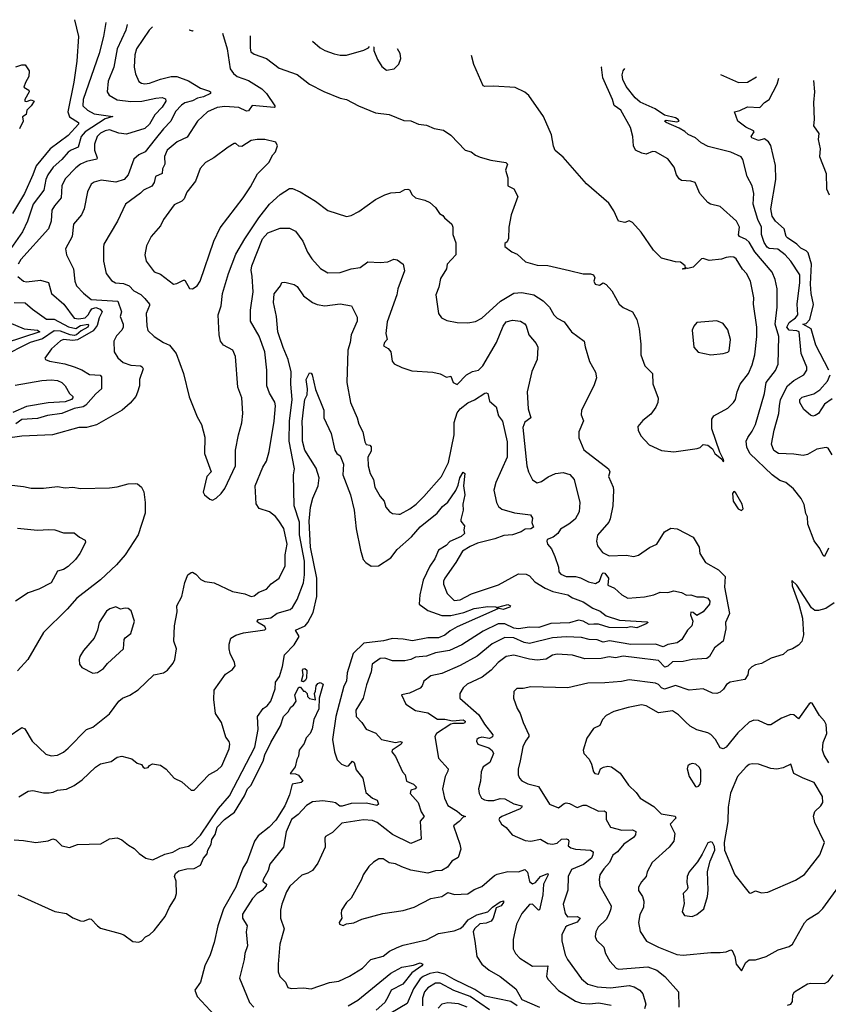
# Model space of a CAD drawing. Extents: x 1245432 to 1420865, y 606325 to 671314.
# Tile 180 of 256: x 1320960 to 1326219, y 659674 to 666074. Entities that reach past the tile are written whole.
import ezdxf

# ---------------------------------------------------------------- set-up
doc = ezdxf.new("R2010")
doc.units = 0

msp = doc.modelspace()

# ---------------------------------------------------------------- linework, layer by layer
at = {"layer": '0CON20XD'}
for points in [[(1321823.3, 666027.2), (1321801.1, 666005), (1321720.8, 665885), (1321708.9, 665845), (1321704.6, 665765), (1321712.3, 665722.3), (1321735, 665672.9), (1321751.7, 665661.7), (1321775, 665656.9), (1321805, 665660.6), (1321875, 665687.3), (1321945, 665703.8), (1321981.2, 665705), (1322057.3, 665677.3), (1322135, 665628.7), (1322195, 665608.9), (1322202, 665605), (1322202, 665595), (1322155, 665571.6), (1322116.7, 665563.3), (1322085, 665545.7), (1322035, 665532.5), (1322011.6, 665518.4), (1321972.5, 665477.5), (1321942.5, 665415), (1321894.5, 665365.5), (1321841.9, 665298.1), (1321776.7, 665215), (1321734.2, 665195), (1321703.1, 665166.9), (1321665, 665065.7), (1321638.6, 665035), (1321585, 665018.9), (1321488.9, 665031.1), (1321445, 665018.8), (1321424.5, 665005), (1321400, 664955), (1321380.4, 664845), (1321361.1, 664805), (1321309.5, 664745), (1321300.9, 664665), (1321257.5, 664585), (1321264.3, 664545), (1321310, 664455), (1321317.6, 664375), (1321330.4, 664345), (1321375, 664295.7), (1321425.3, 664255.3), (1321598.9, 664245), (1321622.2, 664175), (1321614.5, 664145.5), (1321632.9, 664095), (1321633.8, 664075), (1321624.5, 664055), (1321590.3, 664019.7), (1321573.1, 663985), (1321574.2, 663915), (1321598.6, 663875), (1321632.9, 663845), (1321682, 663828), (1321745, 663824.5), (1321757.6, 663817.6), (1321762.1, 663805), (1321740, 663735), (1321738.2, 663695), (1321726.9, 663653.1), (1321714.6, 663625.4), (1321678.7, 663581.3), (1321627.5, 663535), (1321459.1, 663440.9), (1321395, 663424), (1321345, 663423.1), (1321172.5, 663375), (1320975, 663366.9), (1320865, 663351.5)], [(1321520.1, 666055.1), (1321506.1, 665965), (1321476.6, 665855), (1321372.5, 665555), (1321371.5, 665515), (1321401.9, 665485), (1321445, 665462.5), (1321566.7, 665445), (1321515, 665428.9), (1321386.2, 665345), (1321360.5, 665315), (1321340.8, 665245), (1321295, 665226.9), (1321275, 665212), (1321234.1, 665165), (1321178.1, 665115), (1321143.8, 665065), (1321130.7, 665035), (1321117.2, 664965), (1321048.1, 664875), (1321011.6, 664765), (1320977.6, 664695), (1320886.5, 664565)], [(1321315.5, 666073.9), (1321341.8, 665965), (1321330.8, 665805), (1321312.6, 665667.4), (1321272.4, 665475), (1321282.9, 665442.9), (1321341.5, 665405), (1321342.9, 665395), (1321275, 665321.1), (1321157.9, 665235), (1321068, 665125), (1321046.4, 665066.4), (1320990.2, 664945), (1320912.8, 664815)], [(1321659.8, 666042.3), (1321650, 666005), (1321594.1, 665885), (1321572.1, 665765), (1321536.2, 665673.8), (1321527.9, 665605), (1321542.9, 665582.9), (1321595, 665552.5), (1321682.6, 665542.6), (1321755, 665544), (1321845, 665564.7), (1321887.1, 665567.1), (1321908.7, 665558.7), (1321910.6, 665545), (1321886.9, 665505), (1321839.4, 665455), (1321805, 665393.8), (1321775, 665365.8), (1321655, 665330.3), (1321605, 665337.2), (1321545, 665358.4), (1321515, 665352.5), (1321485, 665335.8), (1321464.7, 665315), (1321445.7, 665264.3), (1321446.2, 665225), (1321464.6, 665175), (1321462.1, 665167.9), (1321395, 665153.2), (1321355.6, 665135), (1321325, 665111.8), (1321255, 665038.9), (1321233.9, 664995), (1321229.7, 664915), (1321185.5, 664865), (1321169.6, 664835), (1321165.4, 664765), (1321147.7, 664715), (1320966.4, 664515), (1320950, 664485)], [(1322279.6, 665985.9), (1322309.6, 665885), (1322329.5, 665755), (1322350.6, 665725), (1322375, 665704.4), (1322448.1, 665678.1), (1322535, 665624.4), (1322564.3, 665595), (1322620, 665515), (1322620, 665505), (1322615, 665503.8), (1322472.9, 665517.1), (1322448.5, 665481.5), (1322435, 665479.5), (1322385, 665503.8), (1322295, 665508.7), (1322245, 665502.2), (1322182, 665475), (1322116, 665415), (1322049.3, 665310.7), (1321985, 665280.4), (1321920, 665225), (1321901.1, 665185), (1321904.2, 665135), (1321889.2, 665105), (1321886.7, 665075), (1321843.1, 665055), (1321833.7, 665016.3), (1321818.8, 664991.2), (1321765, 664966.4), (1321744.7, 664945.3), (1321647.5, 664875), (1321596.4, 664763.6), (1321507.5, 664615), (1321504.3, 664595.7), (1321505.7, 664505), (1321522, 664425), (1321557.9, 664377.9), (1321582.7, 664362.7), (1321635, 664358.2), (1321671.4, 664345), (1321702, 664312), (1321748.5, 664288.5), (1321775, 664262.3), (1321803.8, 664225), (1321805.3, 664215.3), (1321781.8, 664165), (1321785.9, 664084.1), (1321794.1, 664054.1), (1321835, 664013.8), (1321895, 663975.6), (1321935, 663958.1), (1321977.5, 663905), (1322025.6, 663775), (1322063.3, 663623.3), (1322115, 663493.3), (1322141.7, 663441.7), (1322165, 663360), (1322162.5, 663255), (1322206.2, 663135), (1322176.7, 663105), (1322153.9, 663003.9), (1322162.5, 662985), (1322196.4, 662956.4), (1322215, 662951.2), (1322237.5, 662965), (1322271.2, 662995), (1322294.2, 663025.8), (1322362.9, 663175), (1322364.4, 663275), (1322383.1, 663375), (1322405.5, 663454.5), (1322412, 663515), (1322404.3, 663615), (1322377.8, 663685), (1322364.3, 663885), (1322345.6, 663925.6), (1322285, 663958.8), (1322266, 663985), (1322256.9, 664025), (1322251.1, 664155), (1322270, 664215), (1322278.8, 664295), (1322318.5, 664425), (1322365, 664550), (1322425, 664650), (1322514.7, 664785.3), (1322585, 664874.3), (1322655, 664938.6), (1322715, 664975.7), (1322735, 664977.5), (1322785, 664955.8), (1322884.4, 664894.4), (1322964.6, 664834.6), (1323085, 664795.7), (1323115, 664801.9), (1323165, 664826.9), (1323275, 664904.2), (1323335, 664936), (1323375, 664948.8), (1323435, 664953.8), (1323465, 664970), (1323485, 664973.3), (1323495, 664967.5), (1323513.3, 664935), (1323535, 664916.7), (1323595, 664901.2), (1323627.5, 664885), (1323663.9, 664853.9), (1323690, 664815), (1323711.7, 664801.7), (1323722, 664785), (1323770, 664745), (1323778, 664725), (1323777.3, 664677.3), (1323795.9, 664624.1), (1323795.8, 664545), (1323740.8, 664485), (1323736.2, 664455), (1323697.9, 664392.1), (1323685.7, 664334.3), (1323666.2, 664285), (1323684, 664165), (1323703.3, 664135), (1323737.7, 664117.7), (1323805, 664105.8), (1323875, 664102.9), (1323925, 664111.4), (1323965, 664134.2), (1324087.5, 664245), (1324173, 664297), (1324225, 664300), (1324305, 664285.6), (1324365, 664246.5), (1324405.3, 664205.3), (1324435, 664155.8), (1324455, 664134.4), (1324500.3, 664110.3), (1324550, 664045), (1324631.2, 663985), (1324637.3, 663947.3), (1324667, 663853), (1324705, 663783.3), (1324711.4, 663745), (1324693.8, 663695), (1324613.8, 663535), (1324611.2, 663505), (1324626.1, 663466.1), (1324596.2, 663395), (1324596, 663355), (1324629.1, 663279.1), (1324789.4, 663155), (1324797.5, 663135), (1324790.6, 663105), (1324820, 663035), (1324822.5, 663015), (1324817.5, 662915), (1324801.3, 662828.7), (1324791.3, 662808.7), (1324717.4, 662722.6), (1324711.4, 662685), (1324717.8, 662655), (1324751.7, 662611.7), (1324795, 662589.2), (1324904.4, 662594.4), (1324955, 662584.2), (1324985, 662592.5), (1325055.8, 662644.2), (1325104.3, 662665.7), (1325153.8, 662745), (1325195, 662768), (1325235.5, 662765.5), (1325340.7, 662710.7), (1325380, 662645), (1325384, 662605), (1325420, 662545), (1325505, 662497.5), (1325548.5, 662455), (1325545.3, 662385), (1325575.8, 662214.2), (1325551.5, 662155), (1325552.1, 662115), (1325534.6, 662035.4), (1325479.8, 661990.2), (1325445.8, 661934.2), (1325428.7, 661921.3), (1325335, 661914.7), (1325275, 661902), (1325205, 661900), (1325175, 661871.2), (1325155.7, 661865.7), (1325115, 661908.5), (1324975, 661926.9), (1324885, 661936.8), (1324835, 661927.2), (1324795, 661933.3), (1324741.2, 661921.2), (1324635, 661918.8), (1324555, 661943.6), (1324455, 661949.3), (1324425, 661943.6), (1324383.4, 661916.6), (1324325, 661910), (1324275, 661916.8), (1324175, 661942.7), (1324125, 661935.5), (1324072.2, 661895), (1324027.1, 661845), (1323968.5, 661801.5), (1323871.1, 661755), (1323845, 661731.4), (1323823.1, 661695), (1323823.6, 661663.6), (1323946.5, 661556.5), (1323982.9, 661495), (1324037.9, 661425), (1324035, 661413.6), (1324015, 661402), (1323965, 661409.6), (1323943.8, 661405), (1323934.2, 661395), (1323930.8, 661385), (1323940, 661365), (1324010.5, 661340.5), (1324033.7, 661323.7), (1324041.9, 661305), (1324018.2, 661245), (1323975, 661218.1), (1323960.9, 661185), (1323956.4, 661125), (1323944.3, 661075), (1323949.4, 661045), (1323964.5, 661015), (1323982.4, 661002.4), (1324005, 660999.1), (1324045, 660999.3), (1324085, 661011.4), (1324115, 661009.4), (1324175, 660977.1), (1324224.3, 660965), (1324227.7, 660957.7), (1324215.6, 660945), (1324095.6, 660895), (1324080, 660885), (1324076, 660875), (1324093.8, 660845), (1324124.4, 660824.4), (1324163.8, 660775), (1324247.8, 660737.8), (1324285, 660734.7), (1324347.4, 660747.4), (1324395, 660720), (1324425, 660714.6), (1324455, 660721.8), (1324485, 660747.3), (1324515, 660750.4), (1324526.7, 660745), (1324531.2, 660735), (1324528.4, 660705), (1324545, 660691.2), (1324575, 660682.1), (1324673.3, 660676.7), (1324689.6, 660665), (1324688.4, 660645), (1324678.7, 660625), (1324626.7, 660583.3), (1324550.1, 660549.9), (1324527.1, 660505), (1324526, 660415), (1324495.6, 660325), (1324506.9, 660265), (1324523.5, 660243.5), (1324585.2, 660245.2), (1324604.5, 660235), (1324585, 660208.7), (1324520.5, 660185), (1324510, 660175), (1324485.8, 660125), (1324487, 660087), (1324507.1, 659995), (1324523.1, 659965), (1324615, 659840.8), (1324655, 659805.5), (1324715, 659787.2), (1324802.1, 659782.1), (1324925, 659795.8), (1324957.6, 659787.6), (1324992.9, 659765), (1325012.6, 659742.6), (1325033.3, 659675), (1325023.3, 659645)], [(1322089.1, 666002.9), (1322085, 666000), (1322065.1, 666005.1), (1322063.1, 666005.2)], [(1322458.8, 665969.9), (1322458.7, 665888.7), (1322464.4, 665865), (1322485, 665849.4), (1322565, 665822.2), (1322648.3, 665758.3), (1322765, 665717.1), (1322845, 665654.3), (1322937.4, 665607.4), (1323045, 665564.3), (1323085.5, 665555.5), (1323163.7, 665513.7), (1323275, 665469.4), (1323362.9, 665457.1), (1323457.7, 665417.7), (1323505, 665415.7), (1323555, 665394.2), (1323605, 665388.8), (1323655, 665366.7), (1323715.9, 665355.9), (1323764.2, 665324.2), (1323856.9, 665226.9), (1323895.6, 665215.6), (1323923.8, 665193.8), (1323955, 665180), (1324025, 665160), (1324122.5, 665145), (1324132.5, 665135), (1324120.8, 665095), (1324135.7, 665045), (1324134.4, 664995), (1324174, 664974), (1324199.2, 664925), (1324155.6, 664805), (1324140.8, 664725), (1324138.3, 664651.7), (1324130, 664630), (1324115, 664620), (1324115, 664600), (1324160, 664565), (1324195, 664549.2), (1324249.5, 664499.5), (1324325, 664478.1), (1324395, 664476.7), (1324535, 664443.6), (1324625, 664421.1), (1324672.3, 664422.3), (1324692.5, 664415), (1324700, 664395), (1324693.3, 664375), (1324703.3, 664355), (1324731.7, 664348.3), (1324755, 664362.5), (1324775, 664353.3), (1324812.3, 664312.3), (1324860, 664225), (1324885, 664203.8), (1324945.9, 664175.9), (1324974, 664125), (1324988.6, 664065), (1324999.5, 663965), (1325000, 663895), (1325026.9, 663825), (1325075, 663773.3), (1325077.3, 663707.3), (1325113.6, 663613.6), (1325111.2, 663585), (1325098, 663555), (1325065, 663510), (1325012.2, 663467.8), (1324980.9, 663429.1), (1324981.9, 663405), (1324999.7, 663369.7), (1325055, 663311.2), (1325135, 663274), (1325215, 663265.7), (1325367.5, 663287.5), (1325386.1, 663293.9), (1325405, 663312.5), (1325435, 663308.8), (1325466.2, 663285), (1325482, 663255), (1325527, 663217), (1325535, 663203.3), (1325540, 663205), (1325538, 663215), (1325513.5, 663263.5), (1325461.5, 663415), (1325462.1, 663477.9), (1325475, 663498), (1325565, 663548.6), (1325602.9, 663585), (1325615.6, 663605), (1325625.6, 663655), (1325646.9, 663705), (1325700, 663775), (1325725, 663831.2), (1325742.1, 663895), (1325755.4, 664015), (1325754.6, 664075), (1325732.9, 664225), (1325734.4, 664265), (1325713.3, 664375), (1325686.9, 664425), (1325661.4, 664451.4), (1325620.5, 664520.5), (1325605, 664530.5), (1325585, 664532.1), (1325555, 664528.9), (1325525, 664516.9), (1325445, 664508.9), (1325405, 664521.2), (1325395, 664518.8), (1325341.2, 664465), (1325306.4, 664456.4), (1325290, 664460), (1325290, 664455), (1325275, 664452.5), (1325270, 664455), (1325290, 664460), (1325287.5, 664475), (1325257, 664497), (1325225, 664500), (1325134.2, 664524.2), (1325082.5, 664575), (1325003, 664693), (1324945.9, 664755.9), (1324925, 664766.7), (1324895, 664756.7), (1324855, 664764), (1324825, 664831.2), (1324791.2, 664881.2), (1324646.1, 665006.1), (1324495, 665180), (1324443.6, 665223.6), (1324431.7, 665251.7), (1324420, 665325), (1324368, 665445), (1324270.9, 665580.9), (1324245, 665602), (1324182.3, 665632.3), (1324041.2, 665641.2), (1323985, 665638.8), (1323973.9, 665643.9), (1323913, 665783), (1323898.9, 665841.5)], [(1322863.7, 665933.8), (1322915, 665890), (1322945, 665873.1), (1323005, 665852.9), (1323045, 665844.2), (1323085, 665844), (1323197.5, 665875), (1323229.2, 665890.8), (1323234.7, 665900.7)], [(1323265.5, 665898), (1323262.5, 665895), (1323263.6, 665873.6), (1323286.2, 665815), (1323315, 665770), (1323345, 665746.7), (1323395, 665754), (1323426.2, 665785), (1323438.8, 665821.2), (1323434, 665855), (1323417.2, 665884.5)], [(1320935, 665766.7), (1320975, 665780), (1320995, 665780), (1321021.7, 665741.7), (1321020, 665705), (1320996.7, 665665), (1320987.5, 665635), (1321020, 665615), (1321022.5, 665605), (1320994.1, 665555.9), (1320993.3, 665545), (1321005, 665542.5), (1321035, 665553.1), (1321053.8, 665545), (1321035.4, 665514.6), (1321007.5, 665485), (1321001.7, 665458.3), (1320978.3, 665441.7), (1320983.3, 665415), (1320958.8, 665365)], [(1326220.3, 662639.7), (1326195, 662584.3), (1326185, 662590.6), (1326165, 662635.8), (1326127, 662687), (1326086.9, 662795), (1326083, 662843), (1326072.9, 662865), (1326062.7, 662922.7), (1326042.1, 662962.1), (1325993.8, 663025), (1325943.8, 663065), (1325905, 663079.4), (1325854.6, 663114.6), (1325708.9, 663255), (1325688.8, 663295), (1325684.6, 663335), (1325695, 663359.2), (1325725, 663399.2), (1325745, 663443.8), (1325804.6, 663645), (1325814.7, 663715), (1325876.3, 663793.7), (1325893.6, 663835), (1325898.7, 664015), (1325874.7, 664095.3), (1325887.5, 664205), (1325887.7, 664325), (1325873.8, 664385), (1325853.6, 664433.6), (1325741.8, 664565), (1325705, 664627.3), (1325685, 664644.7), (1325642.5, 664665), (1325634.6, 664675), (1325641.8, 664725), (1325621.4, 664765), (1325515, 664858.6), (1325452.5, 664875), (1325435, 664886), (1325384.2, 664945), (1325353.3, 665015), (1325325, 665024), (1325265, 665029.2), (1325248.6, 665038.6), (1325233.1, 665065), (1325216.9, 665115), (1325175, 665168.6), (1325095, 665215.6), (1325075, 665217.1), (1325035, 665200.6), (1325005.7, 665205.7), (1324965, 665226.7), (1324952, 665255), (1324948.8, 665315), (1324933.9, 665373.9), (1324869.7, 665485), (1324826.7, 665516.7), (1324815.1, 665555), (1324752.5, 665695), (1324743.4, 665765), (1324745.3, 665766.9)], [(1326243.8, 663245), (1326218.3, 663288.3), (1326205, 663293.3), (1326145, 663282.9), (1326085, 663248.1), (1326055, 663240.5), (1325995, 663250.7), (1325895, 663253.8), (1325865, 663274.4), (1325850, 663315), (1325866.2, 663405), (1325896.7, 663513.3), (1325901, 663565), (1325907.9, 663605), (1325954, 663695), (1325995, 663729.2), (1326060.8, 663765), (1326080.6, 663795), (1326080.5, 663815), (1326043.8, 663905), (1326030, 664045), (1326015, 664052.4), (1325965.1, 664055.1), (1325949.2, 664075), (1325964.9, 664105.1), (1326007.1, 664135), (1326022, 664155), (1326017.6, 664225), (1326035.2, 664365), (1326034.7, 664414.7), (1325976.2, 664505), (1325939.6, 664545), (1325891.5, 664581.5), (1325835, 664587), (1325822.7, 664595), (1325801.9, 664625), (1325785, 664676.7), (1325785.8, 664725), (1325761.4, 664775), (1325729.6, 664875), (1325734.4, 664944.4), (1325724.2, 664995), (1325692.5, 665055), (1325664.4, 665165), (1325653.1, 665183.1), (1325585, 665212.2), (1325438.9, 665248.9), (1325393.5, 665273.5), (1325355, 665306.8), (1325307, 665327), (1325286.7, 665346.7), (1325248.9, 665368.9), (1325164.4, 665405), (1325154.5, 665415), (1325165, 665420), (1325235, 665410), (1325250, 665415), (1325243.8, 665425), (1325225, 665435.5), (1325155, 665453.4), (1325093.5, 665495), (1324995, 665538.4), (1324964, 665565), (1324905, 665640), (1324883.3, 665685), (1324879.2, 665715), (1324885, 665742.5), (1324895.8, 665757.3)], [(1325518.7, 665717.5), (1325635, 665665.6), (1325693.2, 665666.8), (1325752.4, 665702.6)], [(1326222.1, 663795), (1326138.1, 663958.1), (1326108.2, 664065), (1326054.3, 664095), (1326075, 664099.4), (1326100.3, 664125), (1326122.3, 664222.3), (1326108.1, 664295), (1326104.1, 664355), (1326110.5, 664485), (1326088, 664558), (1326075, 664571.8), (1326041.7, 664588.3), (1326014.3, 664614.3), (1325953.3, 664655), (1325944.5, 664665), (1325932.2, 664715), (1325875, 664764.5), (1325855, 664796.2), (1325845.5, 664845), (1325877.7, 665035), (1325875.4, 665125.4), (1325845.3, 665255.3), (1325830.9, 665280.9), (1325805, 665299.4), (1325765, 665289.7), (1325721.4, 665305), (1325717.8, 665315), (1325736.7, 665345), (1325732.3, 665352.3), (1325683.8, 665375), (1325630, 665415), (1325610, 665475), (1325645, 665483.8), (1325693, 665507), (1325775, 665503.8), (1325804, 665535), (1325834.2, 665555), (1325887.8, 665655), (1325896.8, 665693.4)], [(1326123.8, 665678.9), (1326129.4, 665605), (1326123.1, 665535), (1326127.5, 665425), (1326123.3, 665385), (1326158.8, 665335), (1326152.5, 665295), (1326167.5, 665235), (1326161.5, 665185), (1326204.6, 665075), (1326208.2, 664975), (1326225, 664935.7)], [(1322085, 664324), (1322115, 664344), (1322134.3, 664375), (1322223.1, 664635), (1322265, 664720.8), (1322414.1, 664915.9), (1322461.9, 664988.1), (1322507.4, 665072.6), (1322580, 665145), (1322606, 665195), (1322624.2, 665215), (1322637.5, 665255), (1322625, 665277.5), (1322555, 665295.6), (1322505, 665295.7), (1322465, 665287.8), (1322405, 665248.6), (1322385, 665252), (1322365, 665270), (1322355, 665268.8), (1322315, 665245.8), (1322222, 665175), (1322168, 665145), (1322133.6, 665106.4), (1322102.5, 665025), (1322048, 664952), (1322029.8, 664910.2), (1322014.2, 664895), (1321965, 664870), (1321895.4, 664774.6), (1321876.5, 664735), (1321814.5, 664665), (1321784.3, 664605), (1321774.2, 664545), (1321782, 664505), (1321834.6, 664434.6), (1321875, 664419.2), (1321960, 664355), (1321981.7, 664358.3), (1322025, 664381.2), (1322035, 664380), (1322065, 664326.2), (1322085, 664324)], [(1320885, 661413.3), (1320975, 661473.3), (1320992.5, 661465), (1321042, 661385), (1321130.7, 661300.7), (1321165, 661290), (1321206.4, 661293.6), (1321245, 661313.1), (1321275, 661338.6), (1321395, 661460.8), (1321435, 661475.6), (1321545, 661561.4), (1321605, 661643.8), (1321628.8, 661665), (1321675.5, 661684.5), (1321731.3, 661718.7), (1321833.3, 661815), (1321895, 661828), (1321921.2, 661845), (1321958.7, 661891.3), (1321970, 661915), (1321980, 661985), (1321963.5, 662035), (1321966.4, 662133.6), (1321984.4, 662225), (1321982.9, 662265), (1322014.3, 662325), (1322033.1, 662415), (1322054.2, 662465), (1322075, 662481.2), (1322085, 662482), (1322105, 662470), (1322138.8, 662435), (1322165, 662421.4), (1322225, 662413.1), (1322345, 662357.5), (1322425, 662341.4), (1322465, 662325.7), (1322485, 662330), (1322515, 662353.3), (1322565, 662371.4), (1322595, 662407.1), (1322648.6, 662445), (1322686.4, 662523.6), (1322686.2, 662595), (1322699.4, 662665), (1322677.6, 662767.6), (1322645, 662816.2), (1322624.5, 662844.5), (1322584.4, 662874.4), (1322517.7, 662897.7), (1322497.5, 662927.5), (1322490.9, 663045), (1322541.4, 663165), (1322565.4, 663204.6), (1322583.3, 663266.7), (1322616.1, 663465), (1322623.1, 663565), (1322618.7, 663588.7), (1322585, 663646), (1322567.9, 663695), (1322568.2, 663795), (1322553.8, 663915), (1322516.8, 664016.8), (1322462, 664115), (1322460.4, 664185), (1322479.6, 664305), (1322471.2, 664405), (1322465.9, 664445), (1322470.6, 664475), (1322539.8, 664650.2), (1322575, 664688.2), (1322655, 664719.6), (1322715, 664719.1), (1322755, 664698.6), (1322801.5, 664635), (1322832.4, 664562.4), (1322860.2, 664520.2), (1322916.3, 664456.3), (1322965, 664427.5), (1323045, 664430.5), (1323115.5, 664454.5), (1323175, 664463.1), (1323225, 664499.2), (1323305, 664496), (1323355, 664500), (1323393.2, 664516.8), (1323415, 664513.6), (1323454.6, 664485), (1323462.5, 664442.5), (1323418.5, 664325), (1323412.5, 664285), (1323350.9, 664110.9), (1323342.2, 664035), (1323350, 663995), (1323332, 663975), (1323326.7, 663955), (1323357.7, 663937.7), (1323373.3, 663915), (1323383.6, 663853.6), (1323395, 663838), (1323445, 663812.9), (1323511.3, 663791.3), (1323646.1, 663783.9), (1323695, 663771.2), (1323735, 663750), (1323765, 663756.2), (1323780, 663715), (1323805, 663702.5), (1323865.4, 663764.6), (1323905, 663786.2), (1323944, 663796), (1323973.3, 663825), (1324060.4, 663975), (1324105, 664082), (1324125, 664110.8), (1324165, 664120.8), (1324217.5, 664115), (1324245, 664098), (1324254.2, 664085), (1324272.5, 664025), (1324319.1, 663969.1), (1324329.2, 663945), (1324326.7, 663865), (1324291.8, 663788.2), (1324260, 663655), (1324266.9, 663545), (1324285.5, 663485), (1324245, 663457.5), (1324232.4, 663422.4), (1324259.5, 663175), (1324270, 663135), (1324295, 663083.8), (1324325, 663064.2), (1324355, 663073.1), (1324397.3, 663102.8), (1324445, 663123.8), (1324495, 663130), (1324538.1, 663118.1), (1324567.3, 663085), (1324603.2, 662935), (1324599.6, 662875), (1324572.4, 662827.6), (1324531.9, 662795), (1324477.4, 662762.6), (1324461.2, 662735), (1324430, 662710), (1324391.2, 662695), (1324388, 662685), (1324394, 662665), (1324420, 662635), (1324440.6, 662585), (1324465.4, 662515.4), (1324466.7, 662485), (1324480.2, 662470.2), (1324515.3, 662455.3), (1324574.7, 662454.7), (1324607, 662447), (1324660.1, 662420.1), (1324705, 662408.2), (1324730.3, 662425), (1324747.7, 662472.3), (1324755, 662478.5), (1324765, 662475.4), (1324790.3, 662445), (1324785, 662399.2), (1324829.6, 662379.6), (1324875.7, 662335.7), (1324915, 662312.9), (1325023.5, 662323.5), (1325085, 662336.4), (1325125, 662352.9), (1325175, 662350), (1325215, 662362.4), (1325265, 662350.5), (1325296.1, 662333.9), (1325326.1, 662336.1), (1325363.6, 662323.6), (1325406.7, 662323.3), (1325435, 662314.2), (1325447.9, 662295), (1325446.9, 662275), (1325405, 662224.5), (1325365, 662201.2), (1325340.2, 662220.2), (1325325, 662223.8), (1325322.9, 662205), (1325338.6, 662165), (1325332.2, 662135), (1325302.5, 662105), (1325267.1, 662045), (1325235.3, 662024.7), (1325175, 662012.5), (1325145, 661997.8), (1325095, 662014.7), (1324935, 662012.2), (1324795.6, 662035.6), (1324755, 662027), (1324715, 662042.4), (1324665, 662045.3), (1324615, 662058.6), (1324515, 662063.5), (1324425, 662055.3), (1324275, 662018.6), (1324241.9, 662025), (1324174.8, 662055.2), (1324115, 662057.9), (1324032.5, 662017.5), (1323935, 661936.2), (1323825, 661875.9), (1323706.4, 661823.6), (1323635, 661809.3), (1323588.5, 661775), (1323577.8, 661745), (1323565, 661729.4), (1323495, 661696), (1323442.5, 661685), (1323472.5, 661625), (1323533.8, 661583.8), (1323615, 661569.6), (1323677.3, 661527.3), (1323725, 661528.3), (1323775, 661517.1), (1323844.2, 661524.2), (1323857.4, 661515), (1323856.2, 661503.8), (1323845, 661498.9), (1323780.6, 661499.4), (1323765, 661494.3), (1323671.5, 661435), (1323661.1, 661415), (1323683.1, 661275), (1323746.3, 661205), (1323745, 661189.2), (1323727.3, 661155), (1323710.4, 661075), (1323722.2, 661015), (1323745.8, 660965.8), (1323805, 660930.5), (1323835, 660904.2), (1323860, 660895), (1323845, 660891.2), (1323818.1, 660861.9), (1323781.9, 660835), (1323782.7, 660827.3), (1323823.6, 660715), (1323828.3, 660681.7), (1323811.7, 660628.3), (1323770, 660605), (1323742.5, 660565), (1323705, 660544), (1323665, 660541.4), (1323615, 660527.5), (1323505, 660547.1), (1323445, 660567.1), (1323405, 660588), (1323362.9, 660592.9), (1323325, 660620), (1323295, 660620), (1323260.9, 660599.1), (1323230.9, 660569.1), (1323194, 660515), (1323183.8, 660485), (1323116, 660365), (1323086, 660335), (1323053.8, 660285), (1323050, 660265), (1323056.1, 660233.9), (1323037.5, 660205), (1323040, 660195), (1323065, 660186.7), (1323085, 660196.2), (1323133.9, 660203.9), (1323185, 660228.6), (1323322.5, 660265), (1323454.1, 660284.1), (1323525, 660304.6), (1323635, 660361.2), (1323705, 660375.8), (1323745, 660400), (1323788.8, 660388.8), (1323875, 660392.9), (1323915, 660420.6), (1323965, 660440.8), (1324048.2, 660511.8), (1324065, 660519.4), (1324135, 660536.4), (1324205, 660536), (1324245, 660550.4), (1324262.9, 660532.9), (1324275, 660472.5), (1324295, 660456.7), (1324315.4, 660465), (1324347.6, 660505), (1324396.2, 660525), (1324397.5, 660515), (1324366.1, 660455), (1324362.7, 660385), (1324341.2, 660288.8), (1324335, 660286), (1324295, 660325.6), (1324275, 660322.5), (1324225, 660263.8), (1324191.9, 660195), (1324170, 660095), (1324170, 660035), (1324184, 660004)], [(1320948.5, 664405), (1320984.1, 664374.1), (1321005, 664370.8), (1321095, 664381.8), (1321147.5, 664365), (1321166.9, 664295), (1321246.7, 664225), (1321313.7, 664133.7), (1321345, 664129.1), (1321385, 664135.2), (1321405, 664154.8), (1321415.2, 664174.8), (1321428.2, 664195), (1321455, 664202.3), (1321482.5, 664192.5), (1321497, 664175), (1321476.7, 664135), (1321464.2, 664085.8), (1321438, 664052), (1321336.9, 663993.1), (1321305, 663989.5), (1321244.8, 663995.2), (1321225, 663987.1), (1321167.5, 663935), (1321123.8, 663873.8), (1321127.5, 663865), (1321154.4, 663854.4), (1321253.7, 663836.3), (1321315, 663818), (1321365, 663797.7), (1321415, 663767.9), (1321482.8, 663762.8), (1321491.9, 663751.9), (1321491.5, 663675), (1321455, 663642.9), (1321390.6, 663569.4), (1321371.8, 663558.2), (1321315, 663546.3), (1321235, 663513.6), (1321139.8, 663500.2), (1321075, 663481.6), (1320975, 663475.2), (1320935, 663446.9)], [(1320955, 661023.1), (1321015, 661059.4), (1321045, 661064.4), (1321115, 661049.5), (1321151.3, 661048.7), (1321177.5, 661052.5), (1321205.9, 661065.9), (1321265, 661072.5), (1321315, 661095.8), (1321367.2, 661132.8), (1321452.5, 661215), (1321485, 661237.5), (1321555, 661253.3), (1321595, 661280.8), (1321625, 661286), (1321689.1, 661269.1), (1321725, 661242.5), (1321753, 661233), (1321762.5, 661215), (1321775, 661210), (1321795, 661213.3), (1321803.6, 661226.4), (1321823.6, 661236.4), (1321875, 661228), (1321912.7, 661202.7), (1321965, 661143.3), (1322015, 661120), (1322075, 661066.7), (1322095, 661066.7), (1322192.6, 661167.4), (1322245, 661196.9), (1322274.4, 661225), (1322322.7, 661335), (1322327.5, 661365), (1322323.2, 661383.2), (1322301.3, 661411.3), (1322273.1, 661505), (1322234, 661565), (1322222.9, 661655), (1322223.9, 661716.1), (1322299.7, 661820.3), (1322345, 661851.1), (1322360.5, 661875), (1322358.1, 661895), (1322328, 661955), (1322322.5, 661985), (1322322, 662015), (1322333.8, 662055), (1322366.1, 662073.9), (1322415, 662089.2), (1322555, 662109.2), (1322560, 662115), (1322555, 662129.4), (1322507.4, 662157.4), (1322503.8, 662165), (1322512.5, 662175), (1322593.3, 662186.7), (1322635, 662216.4), (1322718.9, 662241.1), (1322735, 662254.2), (1322765.5, 662305), (1322806.3, 662413.7), (1322813.2, 662465), (1322812.3, 662555), (1322780.2, 662725), (1322781, 662809), (1322745.3, 662915), (1322740.5, 663115), (1322748.2, 663155), (1322713.6, 663335), (1322714.4, 663465), (1322731.9, 663605), (1322723.8, 663705), (1322724.8, 663785), (1322706.7, 663865), (1322673, 663943), (1322639, 664045), (1322630.9, 664145), (1322610.4, 664235), (1322615, 664292.5), (1322656.2, 664345), (1322665, 664366.7), (1322685, 664368.8), (1322745, 664352.5), (1322765, 664340), (1322805, 664280), (1322865, 664236.7), (1322895, 664222.5), (1322945, 664213.6), (1323045, 664227.8), (1323117.5, 664215), (1323155, 664140), (1323155.6, 664115), (1323116, 664025), (1323109.1, 663975), (1323093.9, 663925), (1323087.1, 663715), (1323110.8, 663585), (1323155.4, 663485), (1323166.5, 663445), (1323192.7, 663395), (1323205, 663330), (1323213.6, 663313.6), (1323238.3, 663308.3), (1323246.7, 663296.7), (1323245, 663270), (1323225, 663230), (1323226, 663175), (1323239.4, 663125), (1323261.1, 663085), (1323270.5, 663035), (1323305.3, 662975.3), (1323330, 662945), (1323341.4, 662905), (1323365, 662876.2), (1323385, 662864.2), (1323425, 662860.8), (1323435, 662860.8), (1323498.1, 662895), (1323538.6, 662925), (1323589.5, 662975), (1323704.6, 663105), (1323748.1, 663195), (1323785.3, 663374.7), (1323785.8, 663455), (1323805, 663519.5), (1323825, 663543.6), (1323875, 663582.5), (1323917.6, 663602.4), (1323985, 663646.9), (1323995, 663649.2), (1324005, 663643.3), (1324016, 663595), (1324058.3, 663558.3), (1324075, 663498.8), (1324099.4, 663465), (1324129.9, 663329.9), (1324131.3, 663231.3), (1324057.1, 663065), (1324043.6, 663015), (1324061.1, 662935), (1324075, 662909.2), (1324095, 662893.3), (1324179.1, 662869.1), (1324282.5, 662855), (1324296.2, 662835), (1324290, 662805), (1324301.2, 662775), (1324285, 662765.4), (1324248.5, 662761.5), (1324222.1, 662745), (1324165, 662724.9), (1324109.7, 662720.3), (1324050.6, 662699.4), (1323938.3, 662671.7), (1323889.2, 662650.8), (1323839.9, 662620.1), (1323796.2, 662545), (1323724.4, 662445), (1323715.7, 662425), (1323715.7, 662405), (1323740, 662345), (1323785, 662299.4), (1323825, 662303.5), (1323897.8, 662342.2), (1324075, 662401.1), (1324205, 662472.9), (1324255, 662470), (1324275, 662458.9), (1324311.1, 662421.1), (1324377.9, 662377.9), (1324427.7, 662357.7), (1324525, 662335.3), (1324555, 662316.8), (1324625, 662290), (1324688.8, 662248.8), (1324735, 662228.5), (1324775, 662199.6), (1324861.6, 662171.6), (1325040.7, 662160.7), (1325046.9, 662155), (1325035, 662146.7), (1324975, 662121.3), (1324935, 662128.2), (1324905, 662120.5), (1324795, 662123), (1324724.2, 662145), (1324695, 662145.1), (1324665, 662143.5), (1324625, 662164), (1324595, 662170.8), (1324535, 662154.2), (1324415, 662148.4), (1324337.1, 662122.9), (1324275, 662126.5), (1324205, 662113.7), (1324175, 662118.8), (1324115, 662147.6), (1324072.6, 662147.4), (1323975, 662099.7), (1323835, 662010.4), (1323756.2, 661973.8), (1323665, 661958.9), (1323605, 661937.1), (1323535, 661931.3), (1323504.1, 661915.9), (1323465, 661907.3), (1323385, 661907.1), (1323335, 661923.8), (1323305, 661922.3), (1323253.6, 661885), (1323245.4, 661835), (1323215, 661750), (1323193.1, 661665), (1323146.2, 661585), (1323147.8, 661545), (1323185, 661505.6), (1323212.9, 661462.9), (1323276.3, 661436.3), (1323314, 661395), (1323405, 661376.9), (1323435, 661382), (1323448, 661378), (1323441.2, 661365), (1323383.3, 661326.7), (1323381.2, 661315), (1323405, 661283.8), (1323450, 661185), (1323468.1, 661165), (1323476.5, 661125), (1323520.4, 661105), (1323540.5, 661085), (1323532.5, 661075), (1323504.4, 661065), (1323499.4, 661045), (1323551.2, 660985), (1323571.4, 660925), (1323590, 660895), (1323565.4, 660864.6), (1323572.3, 660747.7), (1323505, 660718.6), (1323385, 660778.2), (1323285, 660856.8), (1323255, 660869.7), (1323196.3, 660873.7), (1323055, 660851.2), (1322995, 660790), (1322950, 660765), (1322944, 660755), (1322945.8, 660695), (1322898.6, 660591.4), (1322865, 660544), (1322835, 660525.8), (1322795, 660512.9), (1322716.9, 660443.1), (1322694.4, 660405), (1322665.7, 660325), (1322656, 660285), (1322655.8, 660235), (1322680.5, 660165), (1322651.8, 660065), (1322640.5, 659935), (1322642.2, 659885), (1322651.9, 659855), (1322689.1, 659819.1), (1322705, 659784.2), (1322725, 659777.1), (1322805, 659781.2), (1322855, 659774.3), (1322976, 659816)], [(1320924.7, 664234.7), (1320995, 664234.4), (1321042.9, 664192.9), (1321135, 664128.2), (1321185, 664127.2), (1321277.2, 664077.2), (1321325, 664067.2), (1321355, 664087.1), (1321405, 664095.2), (1321408.4, 664088.4), (1321402.3, 664075), (1321358.8, 664051.2), (1321330, 664025), (1321315, 664021), (1321287.5, 664025), (1321225, 664050.4), (1321185, 664051.2), (1321109.4, 664000.6), (1321028.9, 663975), (1320839.2, 663880.8)], [(1320892.2, 664105), (1320989.2, 664065), (1321076.2, 664055), (1321091.1, 664045), (1320865, 663972)], [(1325455, 663894.6), (1325536.3, 663903.7), (1325565, 663912.7), (1325575, 663922), (1325583.8, 663995), (1325565, 664057.5), (1325535, 664100), (1325495, 664116), (1325365, 664106.7), (1325345, 664082.5), (1325334.2, 664055), (1325343.8, 663945), (1325373.4, 663913.4), (1325455, 663894.6)], [(1320931.2, 663698.8), (1321105, 663729.7), (1321165, 663733.3), (1321205, 663727.7), (1321234.8, 663714.8), (1321255.4, 663695), (1321284.3, 663644.3), (1321306.7, 663625), (1321306.4, 663615), (1321296.2, 663605), (1321255, 663590.9), (1321145, 663584.2), (1321005, 663559.3), (1320915, 663521.1)], [(1320925, 660743.8), (1320985, 660738.8), (1321064.5, 660725.5), (1321144.2, 660735.8), (1321175, 660750), (1321195, 660743.8), (1321235, 660703.8), (1321285, 660693.8), (1321336.4, 660713.6), (1321487, 660717), (1321545, 660750), (1321595, 660756.7), (1321623.6, 660743.6), (1321667.5, 660707.5), (1321705, 660686), (1321736.2, 660655), (1321780, 660625), (1321825, 660612.5), (1321905, 660650), (1321955, 660662.1), (1322002, 660688), (1322057.6, 660702.4), (1322082.2, 660717.8), (1322135, 660773.3), (1322253.1, 660946.9), (1322325, 661029.5), (1322488.7, 661345), (1322510.9, 661460.9), (1322506.2, 661543.8), (1322542.9, 661597.1), (1322570, 661615), (1322593.1, 661645), (1322622.3, 661725), (1322622.8, 661767.2), (1322650, 661805), (1322669.8, 661870.2), (1322683.1, 661945), (1322745, 662011.5), (1322776.9, 662065), (1322753.8, 662105), (1322816.1, 662135), (1322834.1, 662155.9), (1322869.9, 662220.1), (1322893.3, 662325), (1322891.8, 662445), (1322851, 662645), (1322842.5, 662815), (1322851.5, 662905), (1322867.7, 662965), (1322901.1, 663045), (1322907.6, 663095), (1322887.9, 663157.9), (1322815, 663276.7), (1322800, 663335), (1322798.5, 663408.5), (1322797.3, 663462.7), (1322808.6, 663555), (1322815.6, 663605), (1322828.9, 663635), (1322831.8, 663675), (1322824.1, 663735.9), (1322845, 663778.8), (1322855, 663776.2), (1322862, 663765), (1322885, 663670), (1322938.6, 663535), (1322938, 663485), (1322985.5, 663385), (1323009.4, 663275), (1323022, 663255), (1323045, 663240), (1323065.9, 663185.9), (1323061.9, 663115), (1323112.7, 662985), (1323136.2, 662885), (1323147.7, 662765), (1323177.5, 662625), (1323195, 662565.8), (1323210.8, 662545), (1323245, 662521.5), (1323294.5, 662524.5), (1323374.7, 662575.3), (1323415, 662629.5), (1323507.4, 662712.6), (1323565, 662778.5), (1323674.6, 662865.4), (1323711.1, 662908.9), (1323745, 662937.5), (1323796, 663014), (1323812.4, 663047.6), (1323823.3, 663095), (1323845, 663133.8), (1323855.7, 663125), (1323845.8, 663045), (1323855.7, 662985), (1323842.9, 662925), (1323844, 662885), (1323828.8, 662825), (1323830, 662815), (1323853.8, 662785), (1323848, 662755), (1323853.8, 662735), (1323831.9, 662715), (1323758.4, 662681.6), (1323733.1, 662656.9), (1323684.3, 662625.7), (1323660.9, 662569.1), (1323627.9, 662522.1), (1323585, 662430), (1323561.6, 662335), (1323558.9, 662275), (1323615, 662234), (1323705, 662201.4), (1323765, 662201.6), (1323848.8, 662221.2), (1323915, 662245.8), (1324005, 662259.2), (1324056.7, 662256.7), (1324070, 662250), (1324070, 662255), (1324135, 662272.9), (1324152.5, 662265), (1324148.1, 662255), (1324105, 662240.7), (1324070, 662250), (1324070, 662245), (1323805, 662126.9), (1323759.2, 662100.8), (1323725, 662072.7), (1323685, 662055.3), (1323615, 662055.3), (1323515, 662037.6), (1323455, 662048.4), (1323385, 662051.8), (1323327.3, 662037.3), (1323198.3, 662021.7), (1323129.1, 661955), (1323090.9, 661829.1), (1323086.7, 661775), (1323068.3, 661741.7), (1323015.2, 661545), (1322993.9, 661395), (1323007.8, 661315), (1323025, 661264), (1323054, 661235), (1323085, 661221.5), (1323098, 661225), (1323125, 661253.5), (1323135, 661246.9), (1323149, 661199), (1323192.9, 661145), (1323210.9, 661050.9), (1323255, 661014.1), (1323285, 661000.6), (1323292.9, 660975), (1323283.1, 660966.9), (1323215, 660980.8), (1323115, 660979.5), (1323057.4, 660962.6), (1323041.9, 660961.9), (1323015, 660982.9), (1322995, 660988.9), (1322932.6, 660997.4), (1322865, 660991.1), (1322825, 660965.5), (1322772.2, 660907.8), (1322727.5, 660875), (1322693.8, 660795), (1322676.2, 660695), (1322586.9, 660585), (1322575.3, 660544.7), (1322544.5, 660485), (1322542.2, 660475), (1322565.9, 660455.9), (1322563.8, 660445), (1322536.5, 660413.5), (1322505.6, 660395), (1322475, 660362.2), (1322409.7, 660260.3), (1322408.6, 660235), (1322440, 660185), (1322433.1, 660145), (1322441.9, 660055), (1322424.4, 660005), (1322421.1, 659965), (1322390, 659845), (1322434.3, 659734.3), (1322454, 659685), (1322482.9, 659655)], [(1326245, 663608.7), (1326194.6, 663575), (1326154.6, 663515), (1326135, 663500.7), (1326117.8, 663497.8), (1326103.3, 663503.3), (1326060.9, 663540.9), (1326033.5, 663585), (1326034.5, 663605), (1326049.7, 663620.3), (1326125, 663641.3), (1326165, 663667.7), (1326213.9, 663725), (1326230.8, 663765)], [(1320889.7, 663049.7), (1320985, 663040), (1321035, 663028.5), (1321115, 663028.9), (1321205, 663039.2), (1321255, 663031.9), (1321305, 663035.6), (1321355, 663027.1), (1321545, 663032), (1321595, 663038), (1321665, 663057.1), (1321715, 663060), (1321727, 663057), (1321753.3, 663035), (1321766.7, 663005), (1321775.9, 662935.9), (1321775.7, 662865.7), (1321730, 662725), (1321645.3, 662594.7), (1321589.8, 662530.2), (1321486, 662434), (1321331.9, 662315), (1321267.9, 662242.1), (1321115, 662091.2), (1321013.1, 661915), (1320945, 661840.8)], [(1325655, 662883.3), (1325666, 662894), (1325658.6, 662925), (1325615, 663000), (1325605, 663007.5), (1325596.7, 662995), (1325601.2, 662945), (1325633.8, 662895), (1325655, 662883.3)], [(1320945, 662768.1), (1321075, 662756.5), (1321149.5, 662760.5), (1321188.7, 662758.7), (1321245, 662738.8), (1321315, 662738.8), (1321349.5, 662709.5), (1321385, 662690), (1321388, 662675), (1321352, 662605), (1321322, 662565), (1321275, 662520), (1321245, 662500.6), (1321205, 662488.9), (1321165, 662414.5), (1321085, 662372.1), (1321015, 662347.8), (1320932, 662295)], [(1326256.7, 662283.3), (1326203.5, 662246.5), (1326155, 662232.9), (1326132.7, 662232.7), (1326110.8, 662250.8), (1326015, 662398), (1325981.7, 662428.3), (1325984, 662395), (1326028.6, 662275), (1326050.6, 662185), (1326058.9, 662075), (1326047.6, 662032.4), (1326025, 662008.8), (1325985.7, 661984.3), (1325955, 661973.3), (1325925, 661948.8), (1325846.8, 661923.2), (1325785, 661889.2), (1325745, 661880), (1325722, 661868), (1325700, 661845), (1325696, 661815), (1325675.7, 661784.3), (1325582.1, 661767.9), (1325556.8, 661753.2), (1325536.8, 661723.2), (1325515, 661703.8), (1325495, 661694), (1325467, 661697), (1325405, 661724.4), (1325315, 661716.7), (1325225, 661746), (1325155, 661721.9), (1325135, 661731.5), (1325115, 661753.6), (1325095, 661762.1), (1324925, 661782.3), (1324875, 661772.1), (1324765, 661763.3), (1324655, 661761.2), (1324525, 661731.8), (1324285, 661738.1), (1324235, 661725.8), (1324192.7, 661727.3), (1324173, 661707), (1324172.9, 661665), (1324195, 661596.7), (1324215.7, 661565), (1324235.4, 661505.4), (1324272.5, 661425), (1324272.5, 661415), (1324249.2, 661385), (1324231.7, 661348.3), (1324214.4, 661255.6), (1324202.7, 661202.7), (1324202.5, 661165), (1324210, 661145), (1324226.8, 661126.8), (1324265, 661107.5), (1324335, 661090.8), (1324406.7, 660975), (1324465, 660952), (1324500.3, 660979.7), (1324515, 660984), (1324535, 660980), (1324585, 660954.3), (1324625, 660969.1), (1324645, 660968), (1324725, 660928.8), (1324760.7, 660930.7), (1324774, 660924), (1324773.8, 660875), (1324803.3, 660825), (1324876.1, 660806.1), (1324945, 660808.9), (1324967.9, 660797.9), (1324964.6, 660775.4), (1324952.2, 660757.8), (1324890, 660715), (1324847.5, 660665), (1324817.1, 660642.9), (1324796.1, 660595), (1324758.5, 660555), (1324733.5, 660515), (1324729.4, 660485), (1324733.4, 660443.4), (1324806.9, 660315), (1324805.6, 660295), (1324791.1, 660258.9), (1324774.6, 660225.4), (1324723.4, 660176.6), (1324707.8, 660145), (1324702.2, 660115), (1324711.4, 660091.4), (1324758.6, 660045), (1324769.2, 660005), (1324797.5, 659955), (1324839.8, 659909.8), (1324855, 659901.8), (1325045, 659917.4), (1325105, 659895.4), (1325155.6, 659855), (1325244.2, 659755), (1325246.2, 659655)], [(1321435, 661826.7), (1321465, 661830), (1321505, 661856.2), (1321531.1, 661888.9), (1321635.7, 661985), (1321638.8, 662045), (1321645, 662056.7), (1321683.8, 662085), (1321705.8, 662164.2), (1321685, 662232.5), (1321665.9, 662245.9), (1321645, 662250), (1321615, 662243.3), (1321585, 662258), (1321546.7, 662245), (1321525, 662229.2), (1321476, 662155), (1321466.2, 662105), (1321444, 662055), (1321375, 661974.2), (1321350.8, 661935), (1321346.2, 661915), (1321350, 661885), (1321365, 661863.3), (1321435, 661826.7)], [(1322805, 661769.2), (1322793.3, 661775), (1322804.5, 661815), (1322800, 661845), (1322805, 661854.3), (1322815, 661857.3), (1322827.1, 661845), (1322826.2, 661795), (1322820, 661780), (1322805, 661769.2)], [(1320947.5, 660385), (1321188.3, 660278.3), (1321265, 660263.8), (1321306.4, 660236.4), (1321355, 660216.2), (1321375, 660213.8), (1321415, 660230), (1321425, 660226.7), (1321465, 660183.3), (1321485, 660170), (1321614.1, 660134.1), (1321637.5, 660125), (1321695, 660083.3), (1321735, 660077.5), (1321755, 660087.5), (1321778.1, 660111.9), (1321805, 660125.7), (1321835, 660153.1), (1321905.5, 660245), (1321933.4, 660306.6), (1321972.1, 660365), (1321980.9, 660395), (1321977.5, 660475), (1321967.5, 660505), (1321972.9, 660525), (1321995, 660542.5), (1322046.2, 660553.8), (1322095, 660556.6), (1322135, 660579.3), (1322156.6, 660625), (1322178.7, 660651.3), (1322183.7, 660675), (1322205.2, 660715), (1322209.2, 660745), (1322231.4, 660778.6), (1322243.6, 660826.4), (1322291.9, 660875), (1322356.5, 660923.5), (1322421.2, 661028.8), (1322441.1, 661075), (1322462.6, 661097.4), (1322543.8, 661255), (1322555.2, 661295), (1322594.4, 661375.6), (1322655.8, 661484.2), (1322676.3, 661545), (1322707.1, 661575), (1322722.5, 661605), (1322740.6, 661619.4), (1322757.5, 661645), (1322749.6, 661685), (1322774.6, 661735), (1322786.4, 661736.4), (1322805, 661710), (1322815, 661710), (1322830, 661695), (1322832.5, 661675), (1322845, 661662.5), (1322885, 661652.5), (1322877.5, 661695), (1322885, 661710), (1322888.1, 661745), (1322900.2, 661759.8), (1322915, 661765.7), (1322933.1, 661755), (1322908.1, 661665), (1322905.6, 661594.4), (1322872.7, 661525), (1322861.5, 661465), (1322850, 661435), (1322822.9, 661407.1), (1322810.6, 661369.4), (1322778.8, 661325), (1322773.4, 661286.6), (1322762.2, 661265), (1322752.4, 661217.6), (1322720, 661175), (1322755, 661171.5), (1322773.2, 661163.2), (1322800.6, 661125), (1322791.2, 661115), (1322732.5, 661105), (1322714.5, 661035), (1322684.4, 660965), (1322625, 660871.4), (1322583.1, 660825), (1322510.7, 660769.3), (1322486.7, 660735), (1322440, 660605), (1322411.2, 660558.8), (1322365, 660436.2), (1322285.7, 660295), (1322249.2, 660185), (1322225.8, 660075.8), (1322198.9, 659995), (1322163.3, 659925), (1322135, 659818.8), (1322100, 659765), (1322115, 659724), (1322282.5, 659542.5)], [(1326223.5, 661243.5), (1326192.6, 661292.6), (1326182.7, 661325), (1326185.3, 661375), (1326209.1, 661435), (1326205, 661493.3), (1326194.3, 661515), (1326162, 661552), (1326115, 661631.2), (1326105, 661634), (1326095, 661627.5), (1326025, 661528.8), (1325995, 661556.2), (1325975, 661558.8), (1325915, 661534.2), (1325845, 661490), (1325825, 661490), (1325765, 661518.1), (1325735, 661520), (1325705, 661508.8), (1325632, 661438), (1325555, 661345.8), (1325535, 661334.2), (1325515, 661341.2), (1325485.4, 661395.4), (1325455, 661428.1), (1325435, 661439.5), (1325365, 661457.5), (1325321.7, 661481.7), (1325289.6, 661509.6), (1325245.3, 661555.3), (1325205, 661581.5), (1325115, 661568.5), (1325035, 661613.5), (1325005, 661621.5), (1324917.2, 661602.8), (1324823.6, 661576.4), (1324775, 661551.2), (1324750, 661525), (1324733.4, 661486.6), (1324693, 661467), (1324648.8, 661405), (1324624.2, 661325), (1324628.8, 661305), (1324665, 661267.5), (1324680, 661235), (1324691.2, 661185), (1324700, 661175), (1324725, 661170), (1324738, 661205), (1324756.2, 661215), (1324785, 661221.2), (1324808.2, 661218.2), (1324865, 661176.9), (1324919.5, 661099.5), (1324970.5, 661050.5), (1324995, 661013.3), (1325085, 660960), (1325131.5, 660911.5), (1325223.7, 660896.3), (1325228.5, 660885), (1325190.8, 660845), (1325220.6, 660785), (1325214.5, 660735), (1325185.3, 660694.7), (1325073.9, 660596.1), (1325041.4, 660535), (1325035, 660503.8), (1325005, 660471.2), (1324985.8, 660435), (1324985, 660413.3), (1325010, 660375), (1325018.9, 660345), (1325016.9, 660305), (1324994.4, 660255), (1324984.4, 660205), (1324996.7, 660146.7), (1325036.2, 660085), (1325115, 660045.6), (1325235, 659997.5), (1325275, 659993.5), (1325455, 660011.4), (1325515, 660010), (1325555, 660016.2), (1325585, 660028.8), (1325595, 660023.3), (1325612, 659985), (1325620, 659935), (1325655, 659892.5)], [(1325365, 661086.7), (1325375, 661092.5), (1325385.9, 661104.1), (1325391.2, 661125), (1325391.2, 661195), (1325380, 661215), (1325357.5, 661235), (1325335, 661238.8), (1325316.4, 661233.6), (1325306.4, 661223.6), (1325301.2, 661205), (1325314.2, 661155), (1325355, 661090), (1325365, 661086.7)], [(1325715, 660397.1), (1325745, 660411.9), (1325785, 660398.9), (1325825, 660402.2), (1326005, 660481.1), (1326065, 660517.5), (1326163.4, 660646.6), (1326194, 660725), (1326132.8, 660855), (1326123.1, 660896.9), (1326132.6, 660927.4), (1326171.5, 660965), (1326183.5, 660985), (1326180.8, 661025), (1326126.6, 661116.6), (1326055, 661143.2), (1325994.4, 661175), (1325975, 661236), (1325925, 661211.9), (1325885, 661202.2), (1325845, 661206.9), (1325765, 661234.3), (1325725, 661238), (1325705, 661232.5), (1325685, 661218), (1325629.5, 661155), (1325584.2, 661045.8), (1325568.6, 660955), (1325566.9, 660863.1), (1325541.4, 660725), (1325543.8, 660675), (1325611.1, 660515), (1325705, 660398), (1325715, 660397.1)], [(1325335, 660244.4), (1325365, 660257.5), (1325410, 660295), (1325434.3, 660375), (1325438.6, 660415), (1325432.7, 660537.3), (1325451.2, 660605), (1325481.2, 660675), (1325479.5, 660699.5), (1325466.2, 660725), (1325455, 660731.2), (1325435, 660723.3), (1325399.7, 660650.3), (1325368.9, 660601.1), (1325313.8, 660535), (1325301.2, 660505), (1325298.8, 660465), (1325306.1, 660433.9), (1325300.5, 660419.5), (1325276.2, 660393.8), (1325280.9, 660329.1), (1325268.1, 660275), (1325285, 660251.1), (1325335, 660244.4)], [(1325655, 659892.5), (1325683.2, 659946.8), (1325705, 659962.5), (1325745, 659964.2), (1325815, 659984.4), (1325892.5, 660027.5), (1325965, 660050.8), (1325985.5, 660064.5), (1326065, 660204.3), (1326085, 660224.4), (1326158.3, 660271.7), (1326183.1, 660296.9), (1326381.7, 660568.3)], [(1322976, 659816), (1323035, 659824.3), (1323105, 659856.7), (1323190.5, 659909.5), (1323244, 659965), (1323323.1, 659986.9), (1323365, 660019.6), (1323416, 660044), (1323455, 660058.5), (1323605, 660093.8), (1323685, 660134.5), (1323785, 660151.1), (1323825, 660165.8), (1323845, 660181.2), (1323877.5, 660222.5), (1323934.2, 660255.8), (1324005.1, 660274.9), (1324035, 660305.3), (1324085, 660341.1), (1324105.8, 660345.8), (1324106.7, 660335), (1324091.2, 660315), (1324059.7, 660300.3), (1324039.6, 660235), (1324026.6, 660215), (1323995, 660200.8), (1323953.1, 660196.9), (1323918.2, 660165), (1323909.4, 660145), (1323919.5, 660085), (1323933.6, 659985), (1323965.4, 659935.4), (1324013.1, 659895), (1324085, 659854.4), (1324186, 659775), (1324225, 659706), (1324340, 659655)], [(1324184, 660004), (1324212, 659975), (1324295, 659921.5), (1324395.6, 659925), (1324385.9, 659855.9), (1324396.9, 659835), (1324464.2, 659764.2), (1324575, 659694.5), (1324615, 659680.5), (1324665, 659676.2), (1324727, 659683), (1324807.7, 659667.7)], [(1323095.6, 659665), (1323158.9, 659701.1), (1323375, 659876.8), (1323445, 659916.5), (1323522.1, 659927.9), (1323565, 659943.1), (1323582, 659935), (1323575.8, 659925), (1323510.8, 659879.2), (1323451.8, 659805), (1323375.4, 659765), (1323357.4, 659725), (1323334.7, 659685), (1323279.2, 659635)], [(1324194.7, 659664.7), (1324155, 659692.9), (1323985, 659727.4), (1323920.6, 659770.6), (1323785, 659834.8), (1323725, 659870.4), (1323675, 659884), (1323627.7, 659875), (1323584.9, 659855.1), (1323565, 659838.9), (1323522, 659775), (1323480.4, 659679.6), (1323375, 659617.5)], [(1324015, 659638.6), (1323889.7, 659725), (1323783.5, 659763.5), (1323695, 659811.7), (1323665, 659811.6), (1323615, 659781.3), (1323593.2, 659755), (1323579.6, 659715), (1323579.3, 659665)], [(1325955, 659667.5), (1325975.5, 659674.5), (1325987.1, 659692.9), (1325989.6, 659735), (1325998.5, 659755), (1326085, 659807.5), (1326105, 659812.5), (1326195, 659810), (1326218.3, 659821.7), (1326251.2, 659865)], [(1323871.5, 659655), (1323815, 659677.4), (1323745, 659682.9), (1323705.3, 659674.7), (1323680.8, 659649.3)]]:
    msp.add_lwpolyline(points, dxfattribs=at)

doc.saveas('drawing.dxf')
